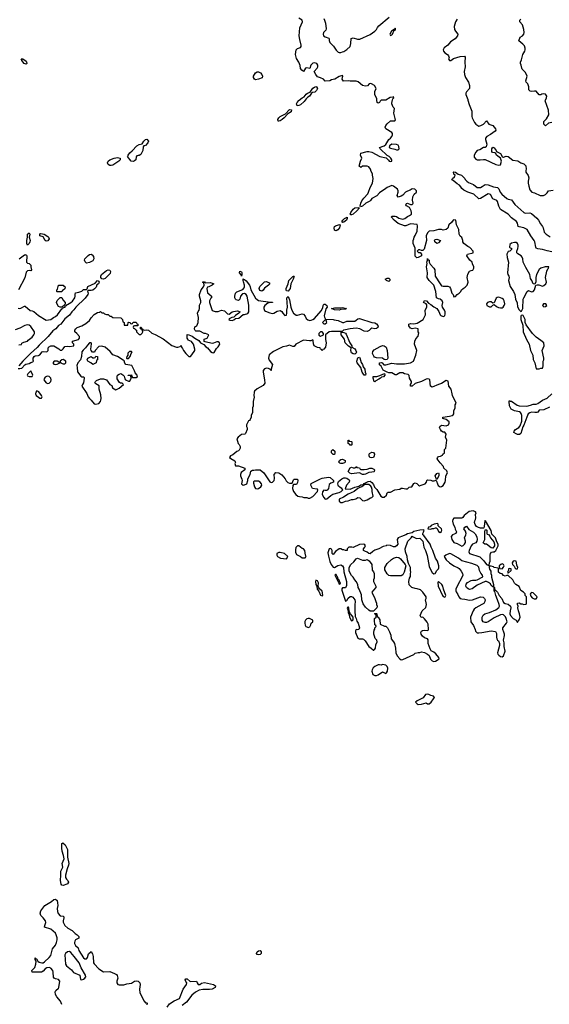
# Model space of a CAD drawing. Header units: inches. Extents: x 2396598 to 2566999, y 262085 to 451979.
# Tile 196 of 256: x 2481309 to 2488139, y 368334 to 381037. Entities that reach past the tile are written whole.
import ezdxf

# ---------------------------------------------------------------- set-up
doc = ezdxf.new("R2010")
doc.units = ezdxf.units.IN
doc.header["$MEASUREMENT"] = 0
for name, color, linetype in [('C4386', 7, 'Continuous'), ('C4387', 7, 'Continuous'), ('C4388', 7, 'Continuous')]:
    doc.layers.add(name, color=color, linetype=linetype)

msp = doc.modelspace()

# ---------------------------------------------------------------- linework, layer by layer
at = {"layer": 'C4386', "color": 5, "elevation": 20}
for points in [[(2481901, 370000), (2481898, 369990), (2481900, 369970), (2481910, 369946), (2481931, 369930), (2481937, 369910), (2481926, 369890), (2481916, 369884), (2481870, 369867), (2481852, 369872), (2481844, 369884), (2481833, 369930), (2481837, 370000)], [(2481850, 368329), (2481833, 368373), (2481786, 368430), (2481770, 368459), (2481765, 368495), (2481773, 368510), (2481810, 368540), (2481815, 368550), (2481826, 368630), (2481810, 368654), (2481770, 368661), (2481751, 368671), (2481744, 368684), (2481742, 368750), (2481736, 368770), (2481710, 368799), (2481690, 368810), (2481657, 368803), (2481638, 368790), (2481610, 368759), (2481591, 368749), (2481469, 368750), (2481467, 368770), (2481502, 368810), (2481518, 368850), (2481521, 368890), (2481507, 368910), (2481509, 368931), (2481520, 368920), (2481530, 368916), (2481541, 368890), (2481558, 368878), (2481592, 368868), (2481610, 368869), (2481630, 368881), (2481690, 368938), (2481710, 368964), (2481732, 369048), (2481770, 369096), (2481782, 369130), (2481790, 369165), (2481790, 369190), (2481781, 369230), (2481771, 369250), (2481710, 369304), (2481630, 369330), (2481632, 369350), (2481647, 369390), (2481643, 369410), (2481613, 369450), (2481581, 369481), (2481574, 369510), (2481580, 369540), (2481632, 369608), (2481720, 369660), (2481750, 369686), (2481770, 369690), (2481791, 369671), (2481796, 369644), (2481799, 369610), (2481791, 369569), (2481794, 369530), (2481805, 369505), (2481830, 369477), (2481874, 369470), (2481878, 369450), (2481869, 369411), (2481870, 369394), (2481890, 369351), (2481930, 369316), (2481985, 369285), (2482025, 369245), (2482051, 369231), (2482070, 369210), (2482070, 369189), (2482030, 369166), (2482018, 369150), (2482014, 369130), (2482017, 369117), (2482030, 369093), (2482064, 369064), (2482070, 369027), (2482130, 368933), (2482150, 368920), (2482170, 368919), (2482176, 368924), (2482183, 368937), (2482194, 368986), (2482230, 369014), (2482246, 368986), (2482258, 368950), (2482262, 368870), (2482270, 368854), (2482331, 368791), (2482390, 368751), (2482470, 368756), (2482532, 368732), (2482557, 368717), (2482566, 368706), (2482574, 368670), (2482561, 368630), (2482561, 368610), (2482574, 368590), (2482590, 368585), (2482650, 368586), (2482690, 368598), (2482750, 368607), (2482788, 368632), (2482810, 368635), (2482838, 368630), (2482856, 368610), (2482863, 368590), (2482855, 368530), (2482860, 368480), (2482912, 368372), (2482930, 368354), (2482950, 368354), (2482954, 368350), (2482950, 368326)], [(2483210, 368298), (2483242, 368338), (2483302, 368378), (2483371, 368410), (2483418, 368530), (2483461, 368590), (2483464, 368610), (2483450, 368629), (2483444, 368650), (2483450, 368661), (2483470, 368661), (2483508, 368628), (2483590, 368631), (2483596, 368610), (2483610, 368588), (2483630, 368591), (2483655, 368605), (2483690, 368615), (2483807, 368587), (2483836, 368570), (2483831, 368550), (2483792, 368528), (2483757, 368523), (2483670, 368526), (2483623, 368517), (2483578, 368490), (2483530, 368452), (2483459, 368361), (2483404, 368316)]]:
    msp.add_lwpolyline(points, dxfattribs=at)
for points in [[(2481950, 369016), (2481924, 369010), (2481900, 368990), (2481892, 368970), (2481899, 368850), (2481913, 368830), (2481978, 368778), (2482003, 368743), (2482085, 368710), (2482092, 368652), (2482110, 368651), (2482130, 368659), (2482150, 368671), (2482158, 368682), (2482161, 368690), (2482156, 368710), (2482102, 368802), (2482076, 368870), (2482009, 368949), (2481970, 369003)], [(2484390, 368973), (2484370, 368977), (2484361, 368990), (2484370, 369010), (2484390, 369024), (2484410, 369026), (2484423, 369010), (2484421, 368990), (2484410, 368977)]]:
    msp.add_lwpolyline(points, close=True, dxfattribs=at)
at = {"layer": 'C4387', "color": 5}
for points, elevation in [([(2481290, 376538), (2481310, 376536), (2481337, 376543), (2481375, 376585), (2481388, 376592), (2481430, 376601), (2481450, 376615), (2481478, 376622), (2481487, 376633), (2481483, 376643), (2481484, 376670), (2481496, 376690), (2481510, 376699), (2481550, 376705), (2481567, 376713), (2481598, 376750), (2481610, 376755), (2481650, 376751), (2481662, 376758), (2481674, 376770), (2481674, 376790), (2481682, 376810), (2481708, 376830), (2481750, 376831), (2481814, 376790), (2481830, 376774), (2481850, 376774), (2481870, 376792), (2481890, 376822), (2481930, 376826), (2481950, 376821), (2482006, 376830), (2482006, 376850), (2481989, 376869), (2481989, 376890), (2482066, 376910), (2482078, 376930), (2482078, 376950), (2482047, 376987), (2482019, 377010), (2482021, 377030), (2482034, 377050), (2482050, 377066), (2482110, 377086), (2482162, 377118), (2482210, 377158), (2482230, 377190), (2482270, 377235), (2482310, 377258), (2482336, 377264), (2482350, 377272), (2482370, 377254), (2482390, 377254), (2482404, 377244), (2482430, 377234), (2482450, 377234), (2482470, 377214), (2482490, 377214), (2482510, 377194), (2482614, 377190), (2482634, 377170), (2482638, 377138), (2482654, 377130), (2482658, 377098), (2482670, 377094), (2482702, 377098), (2482706, 377130), (2482710, 377134), (2482732, 377132), (2482738, 377118), (2482750, 377114), (2482762, 377118), (2482770, 377134), (2482810, 377134), (2482818, 377118), (2482832, 377110), (2482833, 377087), (2482790, 377086), (2482778, 377082), (2482774, 377070), (2482778, 377058), (2482793, 377053), (2482798, 377038), (2482813, 377033), (2482814, 377010), (2482850, 376974), (2482870, 376974), (2482890, 376994), (2482898, 377010), (2482898, 377018), (2482886, 377030), (2482882, 377042), (2482866, 377050), (2482868, 377072), (2482874, 377070), (2482878, 377058), (2482894, 377050), (2482898, 377038), (2482912, 377032), (2482950, 377035), (2482970, 377031), (2483013, 376993), (2483055, 376975), (2483159, 376919), (2483270, 376835), (2483330, 376811), (2483350, 376812), (2483378, 376822), (2483392, 376832), (2483394, 376810), (2483410, 376794), (2483422, 376770), (2483450, 376732), (2483490, 376692), (2483510, 376692), (2483530, 376712), (2483568, 376770), (2483567, 376787), (2483549, 376850), (2483534, 376874), (2483523, 376883), (2483482, 376902), (2483475, 376915), (2483469, 376929), (2483470, 376974), (2483490, 376972), (2483535, 376955), (2483566, 376926), (2483618, 376898), (2483642, 376870), (2483685, 376845), (2483710, 376818), (2483730, 376805), (2483770, 376755), (2483790, 376743), (2483810, 376738), (2483818, 376742), (2483846, 376794), (2483870, 376818), (2483889, 376850), (2483884, 376870), (2483870, 376879), (2483850, 376881), (2483810, 376862), (2483790, 376858), (2483700, 376880), (2483687, 376887), (2483686, 376914), (2483726, 376930), (2483746, 376970), (2483707, 376987), (2483688, 376988), (2483630, 377018), (2483580, 377020), (2483570, 377026), (2483565, 377045), (2483566, 377074), (2483592, 377088), (2483612, 377130), (2483615, 377195), (2483603, 377250), (2483609, 377271), (2483624, 377290), (2483629, 377310), (2483628, 377352), (2483644, 377390), (2483646, 377410), (2483629, 377471), (2483629, 377491), (2483650, 377552), (2483678, 377590), (2483686, 377610), (2483682, 377642), (2483670, 377646), (2483670, 377654), (2483690, 377654), (2483702, 377642), (2483770, 377645), (2483814, 377630), (2483792, 377610), (2483750, 377589), (2483732, 377588), (2483722, 377570), (2483730, 377514), (2483750, 377502), (2483782, 377470), (2483782, 377450), (2483775, 377445), (2483755, 377410), (2483755, 377390), (2483790, 377285), (2483830, 377271), (2483869, 377271), (2483910, 377291), (2483950, 377281), (2483990, 377241), (2484010, 377237), (2484050, 377266), (2484067, 377273), (2484119, 377279), (2484154, 377270), (2484134, 377250), (2484090, 377222), (2484070, 377198), (2484045, 377195), (2484010, 377178), (2484006, 377166), (2484020, 377160), (2484050, 377158), (2484070, 377165), (2484090, 377182), (2484133, 377187), (2484190, 377232), (2484210, 377232), (2484250, 377245), (2484262, 377270), (2484264, 377356), (2484241, 377470), (2484230, 377492), (2484210, 377505), (2484181, 377499), (2484155, 377470), (2484147, 377430), (2484130, 377415), (2484102, 377422), (2484093, 377430), (2484085, 377450), (2484082, 377470), (2484093, 377510), (2484110, 377524), (2484185, 377555), (2484204, 377576), (2484210, 377590), (2484208, 377610), (2484197, 377657), (2484190, 377670), (2484190, 377694), (2484205, 377685), (2484210, 377686), (2484230, 377667), (2484272, 377612), (2484283, 377590), (2484290, 377550), (2484350, 377446), (2484370, 377426), (2484390, 377416), (2484450, 377404), (2484548, 377392), (2484570, 377394), (2484570, 377389), (2484548, 377388), (2484510, 377378), (2484471, 377350), (2484459, 377330), (2484456, 377310), (2484465, 377285), (2484477, 377277), (2484535, 377255), (2484568, 377248), (2484586, 377250), (2484630, 377276), (2484670, 377285), (2484690, 377272), (2484701, 377250), (2484723, 377223), (2484730, 377219), (2484750, 377225), (2484756, 377250), (2484755, 377290), (2484762, 377330), (2484753, 377447), (2484770, 377466), (2484790, 377422), (2484807, 377330), (2484819, 377290), (2484840, 377250), (2484874, 377226), (2484890, 377225), (2484950, 377243), (2484970, 377238), (2484991, 377211), (2485002, 377182), (2485024, 377164), (2485050, 377158), (2485070, 377161), (2485090, 377167), (2485110, 377181), (2485198, 377282), (2485220, 377320), (2485221, 377350), (2485230, 377365), (2485250, 377365), (2485271, 377350), (2485274, 377330), (2485255, 377305), (2485237, 377217), (2485238, 377198), (2485253, 377173), (2485350, 377171), (2485365, 377165), (2485416, 377156), (2485470, 377131), (2485490, 377131), (2485530, 377147), (2485631, 377149), (2485650, 377159), (2485670, 377178), (2485690, 377181), (2485850, 377131), (2485890, 377125), (2485910, 377114), (2485927, 377090), (2485931, 377070), (2485920, 377060), (2485910, 377053), (2485889, 377049), (2485850, 377057), (2485838, 377050), (2485815, 377025), (2485790, 377015), (2485750, 377017), (2485694, 377050), (2485650, 377056), (2485572, 377050), (2485510, 377036), (2485486, 377030), (2485467, 377013), (2485330, 377016), (2485301, 377010), (2485252, 376970), (2485251, 376910), (2485261, 376870), (2485252, 376810), (2485230, 376786), (2485218, 376782), (2485210, 376766), (2485202, 376782), (2485187, 376787), (2485182, 376802), (2485150, 376806), (2485106, 376830), (2485096, 376856), (2485095, 376895), (2485090, 376906), (2485065, 376895), (2485046, 376894), (2484970, 376903), (2484871, 376849), (2484850, 376822), (2484830, 376822), (2484790, 376838), (2484750, 376823), (2484703, 376817), (2484584, 376756), (2484528, 376712), (2484520, 376690), (2484519, 376670), (2484525, 376645), (2484571, 376590), (2484554, 376530), (2484554, 376510), (2484546, 376510), (2484542, 376522), (2484516, 376536), (2484490, 376542), (2484466, 376534), (2484447, 376513), (2484447, 376490), (2484468, 376390), (2484471, 376349), (2484450, 376319), (2484370, 376275), (2484337, 376243), (2484331, 376230), (2484327, 376190), (2484331, 376169), (2484318, 376110), (2484318, 376050), (2484311, 376030), (2484311, 375969), (2484292, 375930), (2484292, 375910), (2484280, 375880), (2484273, 375867), (2484258, 375862), (2484232, 375810), (2484232, 375790), (2484242, 375770), (2484242, 375750), (2484222, 375698), (2484214, 375690), (2484170, 375684), (2484125, 375650), (2484111, 375630), (2484128, 375570), (2484138, 375558), (2484150, 375530), (2484152, 375508), (2484139, 375481), (2484130, 375473), (2484110, 375465), (2484056, 375424), (2484026, 375410), (2484016, 375390), (2484030, 375376), (2484084, 375344), (2484092, 375330), (2484085, 375310), (2484090, 375282), (2484130, 375281), (2484211, 375251), (2484211, 375230), (2484166, 375194), (2484156, 375170), (2484156, 375150), (2484174, 375110), (2484178, 375090), (2484168, 375050), (2484190, 375030), (2484210, 375034), (2484238, 375050), (2484250, 375090), (2484250, 375112), (2484279, 375170), (2484290, 375212), (2484310, 375225), (2484330, 375225), (2484351, 375231), (2484390, 375231), (2484410, 375231), (2484456, 375190), (2484535, 375075), (2484550, 375065), (2484570, 375071), (2484590, 375092), (2484597, 375117), (2484589, 375171), (2484610, 375194), (2484650, 375192), (2484690, 375165), (2484734, 375114), (2484747, 375087), (2484768, 375068), (2484790, 375058), (2484822, 375058), (2484839, 375101), (2484849, 375111), (2484891, 375111), (2484895, 375090), (2484890, 375066), (2484878, 375042), (2484870, 375038), (2484838, 375042), (2484830, 375026), (2484827, 374990), (2484841, 374950), (2484870, 374912), (2484894, 374890), (2484916, 374884), (2484950, 374882), (2484972, 374872), (2485011, 374871), (2485030, 374862), (2485050, 374862), (2485090, 374885), (2485149, 374950), (2485155, 374970), (2485150, 374978), (2485140, 374980), (2485087, 374987), (2485065, 375030), (2485069, 375051), (2485188, 375112), (2485210, 375120), (2485290, 375134), (2485314, 375130), (2485354, 375090), (2485354, 375070), (2485322, 375058), (2485301, 375039), (2485291, 374990), (2485279, 374970), (2485270, 374964), (2485250, 374961), (2485230, 374968), (2485214, 374946), (2485211, 374910), (2485230, 374871), (2485250, 374851), (2485270, 374854), (2485321, 374899), (2485346, 374914), (2485430, 374938), (2485455, 374950), (2485478, 374970), (2485462, 374990), (2485440, 375000), (2485420, 375020), (2485414, 375030), (2485412, 375050), (2485415, 375065), (2485422, 375078), (2485465, 375115), (2485490, 375128), (2485510, 375128), (2485530, 375121), (2485559, 375099), (2485563, 375090), (2485559, 375070), (2485523, 375030), (2485506, 374986), (2485570, 374979), (2485630, 375005), (2485682, 375018), (2485710, 375035), (2485742, 375038), (2485750, 375052), (2485802, 375078), (2485830, 375081), (2485850, 375065), (2485870, 375038), (2485884, 375004), (2485914, 374974), (2485968, 374888), (2485990, 374877), (2486010, 374875), (2486039, 374901), (2486050, 374934), (2486060, 374940), (2486090, 374942), (2486148, 374970), (2486210, 374978), (2486229, 374991), (2486246, 374994), (2486290, 374983), (2486310, 374985), (2486330, 375005), (2486352, 375012), (2486368, 375012), (2486390, 375054), (2486410, 375062), (2486431, 375051), (2486454, 375030), (2486465, 375025), (2486486, 375030), (2486538, 375050), (2486555, 375070), (2486558, 375090), (2486570, 375102), (2486610, 375098), (2486630, 375086), (2486653, 375087), (2486674, 375094), (2486674, 375090), (2486685, 375085), (2486696, 375050), (2486708, 375028), (2486730, 375009), (2486750, 375013), (2486770, 375029), (2486795, 375070), (2486802, 375090), (2486805, 375150), (2486826, 375190), (2486817, 375217), (2486778, 375250), (2486774, 375274), (2486730, 375318), (2486695, 375370), (2486696, 375384), (2486710, 375402), (2486735, 375405), (2486762, 375418), (2486766, 375430), (2486786, 375450), (2486788, 375492), (2486806, 375510), (2486818, 375610), (2486802, 375650), (2486808, 375690), (2486790, 375714), (2486770, 375715), (2486749, 375729), (2486734, 375750), (2486724, 375776), (2486728, 375790), (2486750, 375805), (2486810, 375798), (2486838, 375810), (2486848, 375830), (2486848, 375850), (2486810, 375878), (2486766, 375890), (2486768, 375910), (2486850, 375921), (2486886, 375930), (2486900, 375940), (2486908, 375950), (2486908, 375992), (2486926, 376030), (2486926, 376070), (2486938, 376090), (2486889, 376189), (2486888, 376208), (2486874, 376270), (2486842, 376310), (2486834, 376374), (2486810, 376382), (2486750, 376344), (2486710, 376332), (2486630, 376294), (2486609, 376309), (2486597, 376390), (2486590, 376399), (2486570, 376405), (2486550, 376401), (2486490, 376369), (2486410, 376344), (2486372, 376310), (2486350, 376309), (2486349, 376330), (2486362, 376350), (2486362, 376370), (2486337, 376410), (2486330, 376446), (2486319, 376459), (2486271, 376469), (2486250, 376480), (2486210, 376483), (2486170, 376457), (2486150, 376454), (2486110, 376482), (2486070, 376482), (2486049, 376489), (2485996, 376516), (2485970, 376566), (2485950, 376586), (2485948, 376610), (2485970, 376616), (2485982, 376610), (2486006, 376586), (2486030, 376583), (2486110, 376607), (2486170, 376597), (2486270, 376599), (2486350, 376611), (2486389, 376631), (2486417, 376710), (2486429, 376770), (2486402, 376850), (2486404, 376890), (2486420, 376920), (2486450, 376954), (2486455, 376995), (2486446, 377010), (2486446, 377050), (2486410, 377056), (2486370, 377049), (2486350, 377056), (2486327, 377087), (2486329, 377110), (2486350, 377119), (2486390, 377114), (2486437, 377123), (2486513, 377170), (2486544, 377230), (2486537, 377290), (2486559, 377330), (2486558, 377358), (2486549, 377369), (2486518, 377390), (2486530, 377412), (2486554, 377410), (2486581, 377381), (2486610, 377364), (2486650, 377331), (2486690, 377312), (2486713, 377273), (2486730, 377231), (2486742, 377222), (2486770, 377207), (2486790, 377218), (2486796, 377244), (2486795, 377270), (2486789, 377290), (2486761, 377330), (2486758, 377350), (2486766, 377390), (2486759, 377410), (2486730, 377433), (2486710, 377435), (2486686, 377450), (2486677, 377530), (2486650, 377610), (2486630, 377635), (2486589, 377670), (2486565, 377710), (2486569, 377770), (2486557, 377850), (2486562, 377890), (2486558, 377910), (2486567, 377933), (2486570, 377954), (2486578, 377938), (2486590, 377934), (2486591, 377910), (2486603, 377883), (2486651, 377830), (2486661, 377810), (2486669, 377729), (2486730, 377627), (2486750, 377603), (2486770, 377598), (2486830, 377597), (2486851, 377590), (2486866, 377570), (2486883, 377510), (2486898, 377490), (2486910, 377462), (2486930, 377465), (2486949, 377491), (2486978, 377510), (2486998, 377530), (2487009, 377551), (2487029, 377571), (2487054, 377586), (2487078, 377610), (2487094, 377650), (2487082, 377710), (2487090, 377754), (2487109, 377791), (2487130, 377802), (2487155, 377805), (2487167, 377833), (2487168, 377850), (2487148, 377888), (2487146, 377910), (2487116, 377936), (2487075, 377990), (2487078, 378002), (2487086, 378010), (2487158, 378030), (2487159, 378050), (2487116, 378096), (2487089, 378110), (2487038, 378150), (2487026, 378170), (2487026, 378190), (2487010, 378226), (2486990, 378246), (2486978, 378270), (2486973, 378330), (2486944, 378390), (2486933, 378450), (2486910, 378457), (2486898, 378450), (2486879, 378421), (2486843, 378390), (2486831, 378349), (2486810, 378328), (2486770, 378322), (2486749, 378329), (2486709, 378329), (2486650, 378315), (2486590, 378309), (2486570, 378289), (2486551, 378250), (2486556, 378190), (2486525, 378075), (2486510, 378058), (2486490, 378058), (2486470, 378068), (2486453, 378067), (2486434, 378050), (2486453, 378033), (2486472, 378032), (2486493, 378013), (2486492, 377990), (2486450, 377968), (2486430, 377966), (2486410, 377986), (2486409, 378090), (2486384, 378150), (2486382, 378190), (2486394, 378210), (2486395, 378230), (2486410, 378252), (2486436, 378310), (2486439, 378379), (2486435, 378395), (2486350, 378404), (2486290, 378377), (2486270, 378378), (2486190, 378409), (2486139, 378450), (2486104, 378490), (2486110, 378502), (2486150, 378501), (2486170, 378496), (2486197, 378477), (2486250, 378464), (2486275, 378470), (2486310, 378498), (2486338, 378510), (2486362, 378530), (2486364, 378550), (2486359, 378570), (2486335, 378615), (2486296, 378636), (2486289, 378650), (2486296, 378664), (2486309, 378671), (2486350, 378652), (2486370, 378652), (2486378, 378662), (2486382, 378670), (2486373, 378710), (2486381, 378750), (2486395, 378785), (2486426, 378810), (2486426, 378830), (2486406, 378850), (2486370, 378854), (2486343, 378837), (2486310, 378826), (2486286, 378810), (2486250, 378774), (2486230, 378762), (2486189, 378749), (2486178, 378770), (2486189, 378810), (2486189, 378830), (2486182, 378850), (2486128, 378890), (2486110, 378897), (2486050, 378873), (2486030, 378861), (2485950, 378804), (2485915, 378765), (2485850, 378732), (2485835, 378705), (2485825, 378695), (2485774, 378670), (2485730, 378633), (2485704, 378624), (2485701, 378630), (2485710, 378670), (2485722, 378698), (2485747, 378733), (2485799, 378790), (2485809, 378810), (2485829, 378871), (2485859, 378930), (2485868, 378990), (2485858, 379030), (2485858, 379050), (2485840, 379080), (2485835, 379110), (2485810, 379138), (2485790, 379148), (2485730, 379146), (2485710, 379128), (2485689, 379149), (2485704, 379210), (2485722, 379250), (2485705, 379290), (2485707, 379313), (2485790, 379338), (2485810, 379338), (2485850, 379326), (2485952, 379270), (2486035, 379255), (2486066, 379226), (2486074, 379210), (2486093, 379207), (2486107, 379213), (2486108, 379230), (2486094, 379250), (2486074, 379270), (2486046, 379286), (2485959, 379370), (2485948, 379390), (2486010, 379410), (2486032, 379428), (2486069, 379490), (2486093, 379510), (2486109, 379530), (2486117, 379550), (2486119, 379570), (2486110, 379582), (2486029, 379629), (2486022, 379650), (2486029, 379670), (2486046, 379694), (2486089, 379731), (2486147, 379733), (2486155, 379745), (2486134, 379830), (2486142, 379890), (2486127, 379907), (2486109, 379950), (2486113, 379990), (2486116, 380000)], 40), ([(2484990, 380000), (2484977, 379983), (2484930, 379940), (2484910, 379930), (2484886, 379926), (2484878, 379950), (2484887, 379970), (2484907, 379993), (2484915, 380000)], 40), ([(2486031, 380000), (2486030, 379999), (2485970, 379998), (2485956, 379984), (2485951, 379970), (2485930, 379962), (2485918, 379970), (2485916, 380000)], 40), ([(2487090, 380000), (2487104, 379944), (2487139, 379859), (2487140, 379790), (2487146, 379770), (2487176, 379710), (2487191, 379690), (2487216, 379670), (2487230, 379665), (2487257, 379670), (2487290, 379691), (2487330, 379731), (2487361, 379690), (2487410, 379670), (2487446, 379630), (2487451, 379610), (2487443, 379597), (2487383, 379557), (2487335, 379530), (2487315, 379510), (2487315, 379490), (2487335, 379430), (2487325, 379395), (2487310, 379389), (2487290, 379389), (2487242, 379358), (2487210, 379349), (2487190, 379328), (2487171, 379290), (2487170, 379265), (2487190, 379239), (2487210, 379231), (2487248, 379228), (2487290, 379235), (2487310, 379233), (2487450, 379168), (2487490, 379159), (2487510, 379166), (2487522, 379210), (2487516, 379236), (2487509, 379249), (2487458, 379290), (2487449, 379309), (2487438, 379318), (2487410, 379322), (2487398, 379330), (2487398, 379370), (2487410, 379392), (2487430, 379382), (2487454, 379350), (2487458, 379338), (2487510, 379312), (2487532, 379272), (2487544, 379264), (2487550, 379262), (2487585, 379275), (2487610, 379271), (2487670, 379223), (2487735, 379215), (2487774, 379190), (2487810, 379178), (2487836, 379150), (2487841, 379110), (2487835, 379090), (2487835, 379070), (2487865, 379025), (2487876, 378996), (2487867, 378953), (2487867, 378930), (2487874, 378890), (2487890, 378843), (2487912, 378810), (2487950, 378803), (2488022, 378770), (2488050, 378767), (2488066, 378770), (2488090, 378782), (2488110, 378802), (2488129, 378831), (2488190, 378838)], 40), ([(2488170, 379709), (2488130, 379702), (2488091, 379669), (2488070, 379689), (2488067, 379710), (2488070, 379722), (2488102, 379758), (2488133, 379810), (2488128, 379870), (2488088, 379990), (2488092, 380000)], 40), ([(2488170, 378042), (2488110, 378053), (2488050, 378072), (2487990, 378079), (2487972, 378090), (2487964, 378104), (2487953, 378170), (2487944, 378190), (2487899, 378250), (2487852, 378332), (2487810, 378353), (2487750, 378364), (2487737, 378370), (2487730, 378410), (2487715, 378435), (2487650, 378482), (2487607, 378527), (2487510, 378590), (2487488, 378630), (2487472, 378690), (2487464, 378704), (2487410, 378726), (2487380, 378780), (2487370, 378788), (2487350, 378789), (2487250, 378728), (2487230, 378725), (2487164, 378784), (2487089, 378810), (2487037, 378837), (2487010, 378858), (2487000, 378880), (2486980, 378900), (2486950, 378919), (2486901, 378961), (2486884, 378970), (2486889, 378990), (2486918, 379010), (2486926, 379030), (2486910, 379046), (2486904, 379070), (2486910, 379076), (2486931, 379070), (2486964, 379044), (2487006, 379030), (2487052, 378990), (2487056, 378976), (2487075, 378955), (2487098, 378938), (2487161, 378910), (2487210, 378874), (2487250, 378874), (2487275, 378885), (2487310, 378910), (2487350, 378905), (2487420, 378880), (2487473, 378870), (2487490, 378854), (2487505, 378810), (2487525, 378785), (2487590, 378730), (2487610, 378721), (2487652, 378712), (2487693, 378653), (2487809, 378549), (2487830, 378540), (2487890, 378544), (2487910, 378535), (2487978, 378478), (2488002, 378450), (2488025, 378405), (2488051, 378370), (2488061, 378350), (2488075, 378295), (2488097, 378270), (2488150, 378236)], 20), ([(2481301, 377950), (2481370, 378002), (2481385, 378005), (2481390, 378006), (2481401, 377990), (2481396, 377910), (2481410, 377896), (2481432, 377890), (2481450, 377872), (2481451, 377850), (2481462, 377810), (2481450, 377798), (2481430, 377802), (2481410, 377799), (2481390, 377778), (2481373, 377707), (2481291, 377550)], 40), ([(2481290, 377314), (2481310, 377311), (2481325, 377315), (2481370, 377342), (2481380, 377340), (2481444, 377284), (2481470, 377282), (2481490, 377272), (2481550, 377221), (2481650, 377162), (2481710, 377171), (2481744, 377196), (2481770, 377207), (2481796, 377230), (2481852, 377308), (2481866, 377310), (2481874, 377326), (2481893, 377330), (2481895, 377345), (2481913, 377350), (2481916, 377364), (2481924, 377364), (2481970, 377388), (2481990, 377405), (2482019, 377450), (2482024, 377470), (2482022, 377490), (2482030, 377514), (2482070, 377521), (2482110, 377535), (2482130, 377555), (2482170, 377558), (2482177, 377563), (2482187, 377593), (2482281, 377639), (2482310, 377671), (2482330, 377662), (2482333, 377650), (2482330, 377642), (2482323, 377630), (2482305, 377615), (2482293, 377587), (2482274, 377566), (2482250, 377546), (2482230, 377541), (2482190, 377542), (2482185, 377535), (2482190, 377510), (2482187, 377490), (2482155, 377445), (2482034, 377330), (2482006, 377294), (2481981, 377270), (2481950, 377224), (2481890, 377179), (2481837, 377110), (2481810, 377090), (2481775, 377050), (2481738, 377022), (2481675, 376950), (2481561, 376839), (2481534, 376806), (2481449, 376731), (2481349, 376631), (2481296, 376570)], 40), ([(2481296, 376844), (2481330, 376848), (2481338, 376862), (2481362, 376878), (2481410, 376891), (2481418, 376902), (2481470, 376939), (2481491, 376970), (2481501, 376990), (2481501, 377010), (2481450, 377079), (2481430, 377095), (2481410, 377102), (2481374, 377090), (2481310, 377055), (2481250, 377035)], 40), ([(2488140, 376040), (2488070, 376005), (2488010, 375999), (2487990, 375975), (2487978, 375970), (2487952, 375968), (2487910, 375973), (2487890, 375966), (2487868, 375952), (2487849, 375911), (2487810, 375804), (2487796, 375784), (2487770, 375697), (2487753, 375687), (2487730, 375686), (2487710, 375692), (2487683, 375710), (2487688, 375730), (2487704, 375750), (2487746, 375774), (2487764, 375796), (2487783, 375857), (2487783, 375930), (2487777, 375957), (2487769, 375969), (2487756, 375976), (2487690, 375991), (2487647, 376010), (2487627, 376053), (2487622, 376110), (2487630, 376122), (2487636, 376116), (2487650, 376114), (2487724, 376064), (2487750, 376054), (2487850, 376052), (2487896, 376064), (2487930, 376078), (2487970, 376078), (2487990, 376084), (2488050, 376129), (2488110, 376156), (2488171, 376209)], 20), ([(2481837, 370000), (2481839, 370050), (2481865, 370105), (2481857, 370150), (2481880, 370210), (2481875, 370255), (2481856, 370310), (2481850, 370350), (2481850, 370410), (2481865, 370415), (2481896, 370390), (2481923, 370330), (2481925, 370230), (2481942, 370150), (2481940, 370130), (2481920, 370080), (2481901, 370000)], 20)]:
    msp.add_lwpolyline(points, dxfattribs=dict(at, elevation=elevation))
at = {"layer": 'C4387', "color": 5, "elevation": 40}
for points in [[(2484650, 379727), (2484644, 379730), (2484638, 379750), (2484651, 379770), (2484670, 379787), (2484737, 379823), (2484790, 379877), (2484813, 379873), (2484808, 379850), (2484790, 379834), (2484761, 379819), (2484718, 379770), (2484692, 379748), (2484670, 379731)], [(2482850, 379285), (2482835, 379285), (2482821, 379279), (2482811, 379269), (2482805, 379230), (2482790, 379215), (2482770, 379206), (2482745, 379210), (2482698, 379270), (2482705, 379275), (2482707, 379290), (2482730, 379320), (2482757, 379343), (2482821, 379410), (2482850, 379426), (2482886, 379434), (2482908, 379470), (2482930, 379493), (2482950, 379495), (2482968, 379470), (2482962, 379450), (2482930, 379413), (2482911, 379409), (2482902, 379398), (2482896, 379350), (2482870, 379298)], [(2486110, 379429), (2486078, 379410), (2486076, 379390), (2486090, 379381), (2486148, 379368), (2486170, 379358), (2486190, 379358), (2486202, 379370), (2486200, 379400), (2486190, 379418), (2486167, 379427)], [(2482490, 379154), (2482470, 379157), (2482450, 379167), (2482441, 379190), (2482449, 379210), (2482470, 379227), (2482528, 379252), (2482570, 379258), (2482605, 379250), (2482604, 379230), (2482588, 379210), (2482510, 379161)], [(2485590, 378520), (2485580, 378520), (2485569, 378529), (2485578, 378550), (2485609, 378591), (2485630, 378608), (2485675, 378615), (2485691, 378611), (2485659, 378570), (2485610, 378528)], [(2485470, 378421), (2485465, 378430), (2485476, 378450), (2485496, 378470), (2485532, 378490), (2485534, 378470), (2485522, 378450), (2485490, 378425)], [(2485390, 378314), (2485376, 378316), (2485370, 378322), (2485363, 378350), (2485367, 378370), (2485381, 378379), (2485435, 378395), (2485441, 378390), (2485435, 378350), (2485410, 378324)], [(2481410, 378126), (2481401, 378150), (2481399, 378190), (2481409, 378230), (2481410, 378270), (2481430, 378286), (2481441, 378270), (2481431, 378230), (2481443, 378190), (2481441, 378170), (2481430, 378149)], [(2481650, 378181), (2481636, 378190), (2481610, 378235), (2481568, 378248), (2481567, 378273), (2481583, 378277), (2481622, 378270), (2481670, 378240), (2481680, 378230), (2481688, 378210), (2481670, 378182)], [(2486690, 378149), (2486662, 378170), (2486658, 378190), (2486663, 378197), (2486670, 378202), (2486690, 378205), (2486734, 378190), (2486710, 378158)], [(2487690, 378163), (2487650, 378154), (2487630, 378138), (2487624, 378104), (2487633, 378093), (2487652, 378090), (2487652, 378070), (2487630, 378049), (2487610, 378048), (2487591, 378010), (2487595, 377970), (2487611, 377910), (2487599, 377770), (2487605, 377750), (2487618, 377730), (2487621, 377710), (2487615, 377670), (2487635, 377595), (2487678, 377530), (2487696, 377490), (2487705, 377430), (2487724, 377384), (2487730, 377334), (2487750, 377294), (2487770, 377274), (2487782, 377278), (2487798, 377310), (2487802, 377430), (2487809, 377450), (2487855, 377530), (2487870, 377541), (2487910, 377526), (2487930, 377531), (2487949, 377551), (2487966, 377614), (2487982, 377618), (2488004, 377616), (2488050, 377601), (2488070, 377606), (2488094, 377630), (2488104, 377650), (2488089, 377710), (2488107, 377793), (2488119, 377821), (2488129, 377830), (2488133, 377850), (2488085, 377850), (2488031, 377830), (2488010, 377813), (2487976, 377750), (2487965, 377710), (2487964, 377656), (2487954, 377626), (2487930, 377628), (2487915, 377670), (2487898, 377698), (2487889, 377751), (2487838, 377838), (2487803, 377910), (2487798, 377950), (2487790, 377975), (2487775, 377990), (2487735, 378015), (2487722, 378030), (2487721, 378050), (2487734, 378086), (2487737, 378110), (2487737, 378130), (2487730, 378149), (2487710, 378161)], [(2482170, 377897), (2482152, 377912), (2482144, 377936), (2482147, 377950), (2482190, 377993), (2482210, 378008), (2482230, 378013), (2482245, 378005), (2482262, 377982), (2482266, 377950), (2482252, 377928), (2482210, 377904)], [(2482390, 377690), (2482370, 377693), (2482357, 377710), (2482355, 377730), (2482365, 377750), (2482430, 377802), (2482450, 377810), (2482470, 377804), (2482481, 377790), (2482476, 377764), (2482430, 377715), (2482410, 377698)], [(2484170, 377728), (2484165, 377745), (2484144, 377770), (2484149, 377791), (2484170, 377782), (2484175, 377775), (2484175, 377745)], [(2484770, 377535), (2484750, 377539), (2484745, 377550), (2484744, 377570), (2484770, 377630), (2484781, 377670), (2484830, 377725), (2484838, 377722), (2484850, 377731), (2484842, 377718), (2484845, 377710), (2484837, 377690), (2484807, 377630), (2484797, 377570)], [(2486070, 377661), (2486039, 377670), (2486022, 377690), (2486050, 377703), (2486070, 377701), (2486081, 377690), (2486083, 377670)], [(2481790, 377526), (2481786, 377530), (2481788, 377550), (2481798, 377562), (2481810, 377614), (2481870, 377614), (2481878, 377598), (2481894, 377590), (2481890, 377566), (2481870, 377546), (2481858, 377542), (2481850, 377526)], [(2484430, 377534), (2484404, 377544), (2484398, 377570), (2484406, 377594), (2484466, 377654), (2484490, 377661), (2484524, 377644), (2484534, 377630), (2484518, 377610), (2484468, 377572), (2484450, 377549)], [(2481850, 377326), (2481830, 377328), (2481810, 377338), (2481790, 377368), (2481784, 377390), (2481790, 377414), (2481830, 377454), (2481853, 377453), (2481864, 377424), (2481893, 377387), (2481893, 377367)], [(2487490, 377457), (2487466, 377454), (2487455, 377445), (2487430, 377386), (2487410, 377378), (2487390, 377398), (2487370, 377399), (2487342, 377390), (2487331, 377370), (2487332, 377350), (2487370, 377331), (2487390, 377332), (2487410, 377354), (2487430, 377362), (2487457, 377337), (2487484, 377324), (2487510, 377318), (2487530, 377320), (2487545, 377330), (2487558, 377350), (2487564, 377370), (2487559, 377410), (2487547, 377427), (2487530, 377441)], [(2485430, 377289), (2485370, 377295), (2485329, 377311), (2485370, 377321), (2485450, 377318), (2485470, 377325), (2485522, 377310), (2485510, 377304), (2485450, 377298)], [(2488095, 377370), (2488065, 377370), (2488051, 377350), (2488070, 377331), (2488090, 377336), (2488109, 377350)], [(2487790, 377226), (2487778, 377222), (2487774, 377210), (2487774, 377170), (2487797, 377097), (2487803, 377010), (2487847, 376910), (2487881, 376850), (2487897, 376770), (2487927, 376710), (2487930, 376654), (2487951, 376611), (2487970, 376534), (2488007, 376533), (2488030, 376542), (2488050, 376542), (2488058, 376550), (2488062, 376570), (2488062, 376630), (2488069, 376650), (2488069, 376670), (2488049, 376770), (2488075, 376830), (2488070, 376866), (2488030, 376899), (2487970, 376939), (2487924, 376990), (2487840, 377100), (2487826, 377130), (2487826, 377170), (2487802, 377222)], [(2485250, 377166), (2485212, 377130), (2485230, 377112), (2485250, 377112), (2485268, 377130), (2485262, 377162)], [(2485187, 377010), (2485166, 376990), (2485166, 376966), (2485190, 376956), (2485210, 376961), (2485228, 376970), (2485229, 376990), (2485209, 377009)], [(2485630, 376722), (2485610, 376725), (2485590, 376739), (2485579, 376770), (2485582, 376802), (2485550, 376824), (2485508, 376868), (2485497, 376917), (2485455, 376970), (2485456, 377004), (2485470, 377007), (2485490, 377002), (2485511, 376991), (2485520, 376980), (2485567, 376867), (2485591, 376830), (2485592, 376812), (2485630, 376792), (2485645, 376770), (2485651, 376749), (2485642, 376730)], [(2482210, 376868), (2482181, 376839), (2482157, 376803), (2482127, 376773), (2482112, 376750), (2482105, 376690), (2482091, 376649), (2482058, 376610), (2482045, 376575), (2482051, 376549), (2482052, 376492), (2482098, 376438), (2482110, 376431), (2482134, 376430), (2482140, 376420), (2482142, 376410), (2482131, 376350), (2482118, 376330), (2482112, 376310), (2482174, 376214), (2482191, 376170), (2482208, 376148), (2482231, 376130), (2482270, 376081), (2482290, 376076), (2482330, 376086), (2482349, 376110), (2482355, 376130), (2482359, 376150), (2482357, 376197), (2482335, 376270), (2482334, 376314), (2482290, 376338), (2482278, 376350), (2482288, 376370), (2482300, 376380), (2482350, 376402), (2482390, 376402), (2482430, 376391), (2482470, 376332), (2482498, 376318), (2482507, 376287), (2482550, 376262), (2482590, 376282), (2482646, 376330), (2482630, 376346), (2482610, 376348), (2482596, 376356), (2482565, 376405), (2482564, 376430), (2482569, 376450), (2482590, 376465), (2482611, 376471), (2482637, 376457), (2482658, 376438), (2482664, 376404), (2482672, 376392), (2482710, 376372), (2482730, 376374), (2482748, 376410), (2482742, 376442), (2482708, 376448), (2482708, 376452), (2482750, 376454), (2482753, 376433), (2482762, 376422), (2482810, 376421), (2482828, 376432), (2482824, 376450), (2482799, 376479), (2482790, 376506), (2482754, 376574), (2482679, 376590), (2482665, 376605), (2482654, 376634), (2482644, 376644), (2482571, 376691), (2482510, 376715), (2482477, 376757), (2482413, 376813), (2482370, 376826), (2482330, 376819), (2482282, 376770), (2482273, 376747), (2482249, 376749), (2482229, 376769), (2482225, 376785), (2482234, 376854), (2482230, 376866)], [(2486030, 376649), (2486010, 376655), (2485990, 376672), (2485910, 376676), (2485885, 376685), (2485875, 376695), (2485857, 376730), (2485862, 376758), (2485882, 376778), (2485958, 376822), (2485990, 376833), (2486011, 376831), (2486037, 376810), (2486050, 376770), (2486057, 376670), (2486050, 376654)], [(2482250, 376588), (2482226, 376610), (2482186, 376630), (2482178, 376650), (2482188, 376670), (2482230, 376692), (2482250, 376674), (2482270, 376674), (2482282, 376678), (2482290, 376694), (2482313, 376693), (2482314, 376650), (2482298, 376642), (2482294, 376610)], [(2482750, 376758), (2482724, 376756), (2482704, 376736), (2482702, 376710), (2482691, 376690), (2482687, 376670), (2482690, 376666), (2482710, 376664), (2482734, 376690), (2482746, 376730), (2482758, 376750)], [(2485770, 376449), (2485750, 376450), (2485725, 376490), (2485709, 376550), (2485661, 376610), (2485657, 376630), (2485670, 376674), (2485680, 376680), (2485690, 376682), (2485695, 376675), (2485714, 376614), (2485731, 376590), (2485738, 376558), (2485762, 376530), (2485765, 376490), (2485772, 376470)], [(2481793, 376633), (2481754, 376630), (2481738, 376610), (2481750, 376592), (2481770, 376587), (2481790, 376591), (2481826, 376610)], [(2481870, 376655), (2481851, 376649), (2481832, 376630), (2481834, 376610), (2481870, 376596), (2481890, 376599), (2481904, 376610), (2481904, 376630)], [(2481450, 376506), (2481412, 376470), (2481406, 376450), (2481410, 376442), (2481430, 376432), (2481470, 376434), (2481478, 376450)], [(2481664, 376436), (2481637, 376423), (2481627, 376413), (2481618, 376390), (2481651, 376351), (2481670, 376344), (2481690, 376347), (2481712, 376370), (2481716, 376390), (2481712, 376410), (2481690, 376433)], [(2485890, 376364), (2485882, 376370), (2485868, 376412), (2485867, 376433), (2485913, 376433), (2485955, 376445), (2486012, 376472), (2486016, 376450), (2486002, 376430), (2485977, 376423), (2485962, 376410), (2485939, 376401), (2485902, 376378)], [(2481530, 376249), (2481516, 376230), (2481511, 376210), (2481523, 376190), (2481550, 376165), (2481570, 376155), (2481590, 376152), (2481599, 376170), (2481589, 376190), (2481555, 376235)], [(2485570, 375546), (2485562, 375562), (2485546, 375570), (2485546, 375610), (2485550, 375614), (2485558, 375598), (2485590, 375594), (2485594, 375590), (2485594, 375550), (2485590, 375546)], [(2485350, 375426), (2485329, 375450), (2485330, 375474), (2485348, 375492), (2485372, 375472), (2485374, 375450), (2485370, 375426)], [(2485850, 375383), (2485823, 375390), (2485814, 375410), (2485815, 375430), (2485820, 375440), (2485850, 375456), (2485872, 375452), (2485884, 375430), (2485882, 375410), (2485870, 375390)], [(2485450, 375309), (2485436, 375316), (2485425, 375330), (2485434, 375350), (2485450, 375363), (2485470, 375365), (2485506, 375350), (2485507, 375330), (2485499, 375321), (2485470, 375309)], [(2485750, 375232), (2485790, 375238), (2485826, 375250), (2485850, 375250), (2485878, 375238), (2485884, 375230), (2485881, 375210), (2485875, 375205), (2485850, 375198), (2485810, 375197), (2485770, 375173), (2485750, 375169), (2485729, 375169), (2485690, 375189), (2485590, 375178), (2485567, 375187), (2485546, 375210), (2485570, 375254), (2485590, 375262), (2485610, 375254), (2485630, 375254), (2485642, 375258), (2485650, 375272), (2485658, 375258), (2485690, 375254), (2485698, 375238), (2485710, 375234)], [(2486690, 375106), (2486678, 375118), (2486669, 375150), (2486690, 375182), (2486710, 375192), (2486716, 375176), (2486715, 375150)], [(2484390, 375085), (2484336, 375084), (2484326, 375074), (2484323, 375057), (2484336, 375010), (2484350, 374990), (2484370, 374983), (2484390, 374990), (2484420, 375010), (2484433, 375030), (2484429, 375050), (2484412, 375072)], [(2485790, 375042), (2485762, 375038), (2485722, 375010), (2485697, 375003), (2485670, 374989), (2485622, 374950), (2485545, 374915), (2485484, 374876), (2485431, 374850), (2485430, 374827), (2485450, 374808), (2485470, 374808), (2485510, 374826), (2485546, 374830), (2485590, 374845), (2485610, 374845), (2485645, 374855), (2485670, 374871), (2485694, 374870), (2485730, 374832), (2485750, 374831), (2485790, 374844), (2485833, 374867), (2485850, 374871), (2485869, 374891), (2485856, 374950), (2485856, 374976), (2485846, 375006), (2485839, 375019), (2485810, 375039)], [(2487159, 374699), (2487105, 374690), (2487040, 374640), (2487024, 374616), (2487010, 374606), (2486910, 374606), (2486893, 374587), (2486892, 374568), (2486901, 374530), (2486922, 374490), (2486925, 374465), (2486942, 374430), (2486934, 374410), (2486891, 374389), (2486872, 374370), (2486883, 374330), (2486907, 374290), (2486950, 374277), (2487010, 374245), (2487030, 374251), (2487047, 374270), (2487057, 374290), (2487059, 374310), (2487044, 374350), (2487064, 374390), (2487069, 374410), (2487058, 374438), (2487038, 374470), (2487048, 374490), (2487070, 374502), (2487100, 374460), (2487163, 374423), (2487184, 374404), (2487203, 374363), (2487211, 374330), (2487206, 374310), (2487191, 374289), (2487150, 374269), (2487130, 374249), (2487105, 374190), (2487101, 374170), (2487110, 374151), (2487245, 374105), (2487297, 374057), (2487330, 374006), (2487344, 374004), (2487350, 373994), (2487362, 373998), (2487368, 374030), (2487378, 374050), (2487375, 374130), (2487382, 374150), (2487395, 374165), (2487410, 374172), (2487430, 374172), (2487448, 374190), (2487478, 374250), (2487479, 374270), (2487461, 374301), (2487444, 374350), (2487398, 374398), (2487390, 374446), (2487315, 374570), (2487310, 374575), (2487306, 374570), (2487301, 374499), (2487297, 374483), (2487290, 374478), (2487250, 374477), (2487224, 374484), (2487199, 374499), (2487182, 374522), (2487176, 374550), (2487178, 374570), (2487189, 374590), (2487193, 374610), (2487187, 374653), (2487195, 374675), (2487189, 374689)], [(2486698, 374538), (2486654, 374530), (2486614, 374510), (2486604, 374496), (2486582, 374490), (2486574, 374470), (2486610, 374465), (2486628, 374472), (2486650, 374472), (2486670, 374482), (2486680, 374480), (2486692, 374472), (2486710, 374434), (2486730, 374422), (2486750, 374434), (2486754, 374450), (2486750, 374466), (2486708, 374508), (2486707, 374527)], [(2486515, 374455), (2486470, 374453), (2486390, 374434), (2486370, 374418), (2486310, 374402), (2486290, 374389), (2486232, 374370), (2486191, 374350), (2486176, 374330), (2486185, 374270), (2486170, 374248), (2486150, 374238), (2486130, 374238), (2486090, 374255), (2486044, 374256), (2486034, 374250), (2485998, 374242), (2485942, 374210), (2485888, 374192), (2485863, 374177), (2485830, 374146), (2485810, 374148), (2485789, 374169), (2485758, 374178), (2485742, 374190), (2485742, 374210), (2485762, 374230), (2485769, 374250), (2485762, 374262), (2485749, 374269), (2485690, 374265), (2485610, 374229), (2485593, 374233), (2485554, 374230), (2485532, 374210), (2485531, 374189), (2485510, 374189), (2485490, 374198), (2485470, 374198), (2485450, 374208), (2485430, 374208), (2485383, 374177), (2485350, 374138), (2485338, 374150), (2485338, 374190), (2485330, 374206), (2485314, 374214), (2485302, 374210), (2485290, 374186), (2485283, 374157), (2485290, 374114), (2485308, 374048), (2485327, 374007), (2485350, 373974), (2485370, 373971), (2485410, 373995), (2485450, 374004), (2485471, 373990), (2485486, 373970), (2485490, 373914), (2485524, 373790), (2485525, 373735), (2485511, 373709), (2485470, 373706), (2485465, 373695), (2485465, 373675), (2485510, 373534), (2485530, 373542), (2485545, 373575), (2485570, 373593), (2485590, 373595), (2485606, 373586), (2485631, 373550), (2485636, 373530), (2485631, 373489), (2485630, 373410), (2485637, 373337), (2485650, 373311), (2485658, 373278), (2485674, 373250), (2485691, 373190), (2485682, 373170), (2485665, 373165), (2485650, 373168), (2485638, 373150), (2485639, 373130), (2485670, 373058), (2485688, 373048), (2485730, 373050), (2485744, 373044), (2485764, 373024), (2485810, 372951), (2485842, 372930), (2485870, 372902), (2485878, 372902), (2485890, 372914), (2485898, 372930), (2485902, 372970), (2485918, 373010), (2485915, 373030), (2485895, 373055), (2485883, 373083), (2485875, 373110), (2485875, 373130), (2485881, 373159), (2485888, 373172), (2485889, 373191), (2485906, 373210), (2485902, 373222), (2485888, 373228), (2485886, 373290), (2485886, 373310), (2485906, 373330), (2485906, 373350), (2485902, 373362), (2485886, 373370), (2485890, 373374), (2485910, 373374), (2485914, 373370), (2485918, 373338), (2485934, 373330), (2485952, 373292), (2485958, 373238), (2486013, 373213), (2486030, 373212), (2486052, 373190), (2486080, 373140), (2486097, 373097), (2486098, 373050), (2486130, 373012), (2486141, 372990), (2486156, 372930), (2486162, 372870), (2486178, 372830), (2486212, 372790), (2486230, 372778), (2486250, 372781), (2486393, 372847), (2486410, 372862), (2486450, 372872), (2486470, 372872), (2486490, 372882), (2486530, 372871), (2486570, 372852), (2486590, 372832), (2486608, 372788), (2486630, 372765), (2486650, 372756), (2486670, 372759), (2486719, 372790), (2486715, 372810), (2486677, 372857), (2486650, 372878), (2486616, 372896), (2486601, 372921), (2486575, 372990), (2486578, 373038), (2486568, 373050), (2486530, 373061), (2486502, 373082), (2486486, 373110), (2486483, 373130), (2486492, 373148), (2486505, 373155), (2486530, 373161), (2486570, 373158), (2486579, 373161), (2486582, 373170), (2486576, 373236), (2486562, 373262), (2486529, 373309), (2486510, 373328), (2486486, 373326), (2486475, 373350), (2486499, 373410), (2486545, 373455), (2486554, 373490), (2486553, 373513), (2486542, 373550), (2486549, 373570), (2486549, 373590), (2486509, 373650), (2486479, 373679), (2486435, 373695), (2486410, 373697), (2486366, 373710), (2486330, 373746), (2486328, 373790), (2486338, 373830), (2486348, 373852), (2486349, 373891), (2486354, 373910), (2486348, 373932), (2486348, 373970), (2486323, 374023), (2486309, 374069), (2486304, 374110), (2486284, 374170), (2486282, 374210), (2486315, 374310), (2486358, 374350), (2486370, 374374), (2486384, 374364), (2486425, 374345), (2486470, 374346), (2486499, 374319), (2486507, 374307), (2486520, 374230), (2486542, 374190), (2486564, 374124), (2486590, 373983), (2486610, 373933), (2486630, 373905), (2486650, 373886), (2486669, 373891), (2486688, 373930), (2486710, 373952), (2486715, 373965), (2486714, 373990), (2486696, 374050), (2486670, 374090), (2486638, 374190), (2486615, 374230), (2486601, 374270), (2486522, 374382), (2486506, 374390), (2486506, 374410), (2486516, 374424), (2486526, 374450)], [(2487410, 374218), (2487390, 374222), (2487330, 374269), (2487306, 374270), (2487288, 374288), (2487308, 374330), (2487306, 374430), (2487310, 374454), (2487330, 374454), (2487334, 374450), (2487334, 374410), (2487338, 374398), (2487353, 374393), (2487372, 374372), (2487382, 374350), (2487422, 374302), (2487432, 374270), (2487432, 374248)], [(2484910, 374249), (2484890, 374249), (2484871, 374229), (2484864, 374196), (2484867, 374167), (2484877, 374137), (2484930, 374111), (2484950, 374092), (2484990, 374092), (2485002, 374110), (2484995, 374130), (2484988, 374190), (2484970, 374208), (2484950, 374215)], [(2484670, 374164), (2484650, 374164), (2484627, 374150), (2484624, 374130), (2484632, 374110), (2484674, 374090), (2484750, 374082), (2484766, 374110), (2484726, 374150)], [(2486850, 374149), (2486805, 374130), (2486785, 374110), (2486811, 374070), (2486854, 374030), (2486908, 373990), (2486966, 373966), (2486977, 373957), (2487003, 373923), (2487020, 373890), (2487024, 373870), (2487017, 373850), (2486950, 373729), (2486935, 373690), (2486933, 373670), (2486937, 373657), (2486960, 373620), (2486971, 373590), (2486991, 373570), (2487010, 373564), (2487050, 373561), (2487110, 373547), (2487150, 373553), (2487250, 373590), (2487287, 373586), (2487304, 373570), (2487310, 373550), (2487308, 373530), (2487294, 373506), (2487270, 373490), (2487190, 373450), (2487170, 373431), (2487157, 373410), (2487124, 373330), (2487129, 373270), (2487160, 373220), (2487184, 373170), (2487188, 373148), (2487208, 373128), (2487230, 373125), (2487269, 373129), (2487390, 373154), (2487444, 373144), (2487458, 373118), (2487457, 373070), (2487461, 373050), (2487470, 373033), (2487482, 373022), (2487499, 372990), (2487498, 372962), (2487471, 372869), (2487477, 372850), (2487490, 372837), (2487510, 372823), (2487530, 372816), (2487549, 372830), (2487568, 372890), (2487559, 372950), (2487558, 372998), (2487549, 373030), (2487563, 373090), (2487561, 373110), (2487555, 373135), (2487538, 373170), (2487538, 373190), (2487589, 373251), (2487594, 373270), (2487584, 373310), (2487573, 373333), (2487550, 373359), (2487530, 373365), (2487510, 373359), (2487430, 373318), (2487352, 373268), (2487330, 373260), (2487310, 373258), (2487287, 373267), (2487272, 373290), (2487272, 373330), (2487286, 373354), (2487308, 373372), (2487370, 373388), (2487450, 373422), (2487490, 373452), (2487496, 373470), (2487493, 373493), (2487473, 373553), (2487450, 373606), (2487438, 373658), (2487430, 373666), (2487427, 373707), (2487422, 373718), (2487432, 373710), (2487438, 373678), (2487450, 373674), (2487472, 373650), (2487492, 373610), (2487525, 373570), (2487550, 373518), (2487570, 373505), (2487610, 373496), (2487638, 373470), (2487645, 373450), (2487634, 373410), (2487632, 373370), (2487638, 373350), (2487672, 373312), (2487714, 373290), (2487725, 373265), (2487730, 373262), (2487750, 373294), (2487762, 373330), (2487755, 373370), (2487742, 373410), (2487735, 373450), (2487738, 373470), (2487728, 373490), (2487729, 373510), (2487750, 373512), (2487770, 373502), (2487790, 373502), (2487810, 373492), (2487842, 373498), (2487846, 373510), (2487846, 373590), (2487828, 373608), (2487828, 373630), (2487808, 373650), (2487774, 373674), (2487750, 373722), (2487709, 373749), (2487689, 373769), (2487668, 373810), (2487610, 373866), (2487590, 373866), (2487570, 373858), (2487550, 373866), (2487530, 373886), (2487506, 373890), (2487486, 373910), (2487486, 373950), (2487482, 373962), (2487428, 373968), (2487418, 373978), (2487390, 373986), (2487370, 373986), (2487362, 373978), (2487362, 373970), (2487367, 373947), (2487384, 373924), (2487385, 373890), (2487394, 373870), (2487394, 373846), (2487418, 373750), (2487420, 373720), (2487410, 373718), (2487390, 373738), (2487379, 373759), (2487357, 373777), (2487330, 373789), (2487310, 373789), (2487210, 373742), (2487146, 373694), (2487110, 373687), (2487093, 373693), (2487072, 373710), (2487062, 373730), (2487066, 373754), (2487084, 373776), (2487130, 373800), (2487150, 373805), (2487190, 373804), (2487210, 373808), (2487282, 373850), (2487278, 373870), (2487257, 373897), (2487239, 373930), (2487230, 373975), (2487210, 373993), (2487142, 374022), (2487010, 374055), (2486969, 374090), (2486870, 374146)], [(2485730, 374065), (2485770, 374065), (2485791, 374071), (2485817, 374057), (2485851, 374010), (2485853, 373933), (2485870, 373914), (2485882, 373890), (2485882, 373830), (2485872, 373810), (2485872, 373790), (2485902, 373730), (2485902, 373710), (2485870, 373678), (2485852, 373650), (2485891, 373571), (2485901, 373530), (2485911, 373510), (2485911, 373490), (2485918, 373470), (2485914, 373450), (2485870, 373406), (2485830, 373406), (2485810, 373418), (2485770, 373458), (2485740, 373500), (2485722, 373550), (2485717, 373617), (2485689, 373690), (2485675, 373710), (2485668, 373750), (2485648, 373790), (2485629, 373809), (2485610, 373846), (2485590, 373866), (2485560, 373920), (2485558, 373970), (2485578, 374010), (2485617, 374043), (2485650, 374082), (2485666, 374090)], [(2486090, 373862), (2486068, 373868), (2486048, 373888), (2486020, 373940), (2486018, 373970), (2486050, 374022), (2486106, 374074), (2486130, 374091), (2486170, 374101), (2486198, 374098), (2486221, 374081), (2486281, 374010), (2486287, 373990), (2486267, 373910), (2486250, 373875), (2486230, 373862)], [(2487530, 374018), (2487514, 374010), (2487494, 373990), (2487498, 373958), (2487530, 373954), (2487550, 373974), (2487558, 373990), (2487550, 374006)], [(2487690, 374057), (2487672, 374050), (2487661, 374030), (2487666, 374006), (2487685, 373985), (2487700, 373960), (2487710, 373952), (2487730, 373954), (2487733, 373970), (2487720, 374000), (2487718, 374030), (2487710, 374049)], [(2485390, 373878), (2485382, 373878), (2485374, 373870), (2485410, 373794), (2485422, 373782), (2485430, 373754), (2485442, 373758), (2485446, 373770), (2485438, 373778), (2485430, 373806), (2485416, 373816), (2485410, 373846), (2485406, 373846)], [(2487630, 373958), (2487614, 373950), (2487614, 373926), (2487610, 373926), (2487602, 373910), (2487610, 373894), (2487646, 373930), (2487646, 373950)], [(2485130, 373806), (2485122, 373790), (2485126, 373750), (2485142, 373730), (2485145, 373690), (2485166, 373666), (2485190, 373612), (2485210, 373602), (2485218, 373610), (2485216, 373644), (2485210, 373666), (2485175, 373695), (2485167, 373707), (2485158, 373730), (2485162, 373770), (2485155, 373790), (2485150, 373798)], [(2486710, 373789), (2486703, 373777), (2486705, 373730), (2486761, 373610), (2486770, 373596), (2486790, 373588), (2486797, 373590), (2486806, 373610), (2486774, 373690), (2486767, 373727), (2486754, 373750)], [(2487910, 373648), (2487900, 373640), (2487893, 373627), (2487901, 373601), (2487918, 373578), (2487944, 373564), (2487970, 373567), (2487975, 373570), (2487984, 373590), (2487977, 373597), (2487930, 373642)], [(2485550, 373458), (2485542, 373458), (2485534, 373446), (2485545, 373410), (2485545, 373390), (2485558, 373358), (2485561, 373330), (2485590, 373282), (2485608, 373292), (2485609, 373330), (2485574, 373370), (2485560, 373400), (2485553, 373450)], [(2485030, 373313), (2485010, 373309), (2484995, 373290), (2484988, 373272), (2484985, 373250), (2484990, 373225), (2484999, 373210), (2485010, 373202), (2485030, 373196), (2485050, 373204), (2485065, 373230), (2485069, 373251), (2485089, 373270), (2485088, 373290), (2485046, 373310)], [(2485990, 372717), (2485970, 372709), (2485950, 372715), (2485930, 372715), (2485890, 372693), (2485867, 372673), (2485853, 372650), (2485850, 372630), (2485865, 372590), (2485890, 372574), (2485910, 372576), (2485930, 372584), (2485990, 372625), (2486030, 372603), (2486039, 372610), (2486052, 372630), (2486058, 372670), (2486049, 372690), (2486030, 372709)], [(2486570, 372334), (2486542, 372330), (2486511, 372289), (2486434, 372250), (2486414, 372230), (2486434, 372210), (2486450, 372202), (2486490, 372206), (2486550, 372222), (2486570, 372212), (2486590, 372212), (2486615, 372230), (2486644, 372276), (2486658, 372290), (2486656, 372296), (2486646, 372310), (2486610, 372318), (2486586, 372330)]]:
    msp.add_lwpolyline(points, close=True, dxfattribs=at)
at = {"layer": 'C4388', "color": 5, "elevation": 40}
for points in [[(2485916, 380000), (2485915, 380015), (2485889, 380071), (2485889, 380111), (2485908, 380150), (2485886, 380190), (2485846, 380210), (2485830, 380215), (2485814, 380210), (2485796, 380184), (2485770, 380179), (2485729, 380189), (2485676, 380236), (2485650, 380245), (2485570, 380244), (2485550, 380249), (2485485, 380245), (2485475, 380255), (2485469, 380269), (2485475, 380310), (2485470, 380315), (2485430, 380304), (2485372, 380270), (2485330, 380262), (2485310, 380249), (2485250, 380246), (2485228, 380270), (2485190, 380289), (2485150, 380302), (2485128, 380330), (2485108, 380370), (2485147, 380413), (2485155, 380430), (2485154, 380450), (2485139, 380470), (2485110, 380480), (2485090, 380476), (2485075, 380465), (2485063, 380450), (2485050, 380406), (2485010, 380415), (2484994, 380410), (2484970, 380368), (2484947, 380387), (2484930, 380406), (2484927, 380447), (2484908, 380490), (2484878, 380538), (2484865, 380590), (2484874, 380650), (2484890, 380666), (2484930, 380678), (2484939, 380690), (2484941, 380710), (2484920, 380780), (2484913, 380830), (2484923, 380930), (2484956, 381010), (2484953, 381030), (2484910, 381055)], [(2485230, 381052), (2485241, 381030), (2485253, 380993), (2485261, 380919), (2485257, 380903), (2485228, 380870), (2485223, 380850), (2485228, 380828), (2485250, 380815), (2485297, 380797), (2485302, 380790), (2485301, 380770), (2485310, 380742), (2485354, 380694), (2485390, 380642), (2485418, 380618), (2485430, 380612), (2485450, 380612), (2485470, 380622), (2485490, 380625), (2485530, 380651), (2485569, 380690), (2485579, 380730), (2485585, 380795), (2485610, 380805), (2485666, 380786), (2485695, 380785), (2485830, 380847), (2485890, 380891), (2485909, 380910), (2485923, 380937), (2485941, 380959), (2486075, 381070)], [(2486950, 381042), (2486931, 381010), (2486911, 380950), (2486916, 380910), (2486928, 380888), (2486958, 380850), (2486956, 380830), (2486926, 380790), (2486866, 380750), (2486830, 380710), (2486785, 380675), (2486770, 380650), (2486776, 380630), (2486790, 380611), (2486826, 380590), (2486841, 380570), (2486846, 380550), (2486841, 380530), (2486850, 380512), (2486870, 380511), (2486905, 380535), (2486990, 380561), (2487045, 380565), (2487055, 380555), (2487050, 380490), (2487055, 380430), (2487040, 380370), (2487044, 380330), (2487059, 380290), (2487096, 380230), (2487111, 380189), (2487111, 380149), (2487070, 380108), (2487061, 380090), (2487061, 380070), (2487088, 380008), (2487090, 380000)], [(2488092, 380000), (2488105, 380030), (2488106, 380050), (2488090, 380075), (2488070, 380080), (2488044, 380076), (2488030, 380069), (2488010, 380069), (2487970, 380113), (2487950, 380116), (2487910, 380110), (2487893, 380113), (2487882, 380122), (2487877, 380130), (2487876, 380170), (2487862, 380210), (2487842, 380230), (2487835, 380250), (2487853, 380310), (2487834, 380354), (2487790, 380398), (2487784, 380410), (2487778, 380450), (2487766, 380470), (2487766, 380490), (2487782, 380518), (2487799, 380590), (2487822, 380630), (2487829, 380650), (2487829, 380670), (2487818, 380698), (2487800, 380720), (2487745, 380765), (2487764, 380810), (2487792, 380828), (2487809, 380850), (2487816, 380870), (2487812, 380910), (2487792, 380972), (2487761, 381010), (2487759, 381030), (2487770, 381046)], [(2484915, 380000), (2484950, 380030), (2484979, 380041), (2485004, 380076), (2485019, 380090), (2485056, 380104), (2485090, 380154), (2485110, 380168), (2485130, 380173), (2485138, 380170), (2485148, 380150), (2485138, 380122), (2485116, 380104), (2485084, 380096), (2485073, 380087), (2485047, 380050), (2485023, 380037), (2485002, 380018), (2484990, 380000)], [(2486116, 380000), (2486123, 380017), (2486134, 380030), (2486130, 380046), (2486122, 380038), (2486087, 380033), (2486031, 380000)]]:
    msp.add_lwpolyline(points, dxfattribs=at)
for points in [[(2486150, 380926), (2486145, 380915), (2486134, 380910), (2486138, 380902), (2486130, 380906), (2486105, 380890), (2486082, 380850), (2486090, 380834), (2486110, 380842), (2486118, 380850), (2486140, 380900), (2486150, 380902), (2486155, 380910), (2486156, 380916)], [(2481390, 380463), (2481365, 380470), (2481338, 380510), (2481338, 380518), (2481328, 380530), (2481330, 380534), (2481350, 380532), (2481390, 380502), (2481398, 380490), (2481399, 380479), (2481399, 380470)], [(2484350, 380263), (2484336, 380270), (2484323, 380290), (2484325, 380310), (2484350, 380350), (2484370, 380363), (2484390, 380365), (2484416, 380350), (2484432, 380332), (2484441, 380310), (2484434, 380286), (2484390, 380270)]]:
    msp.add_lwpolyline(points, close=True, dxfattribs=at)

doc.saveas('drawing.dxf')
